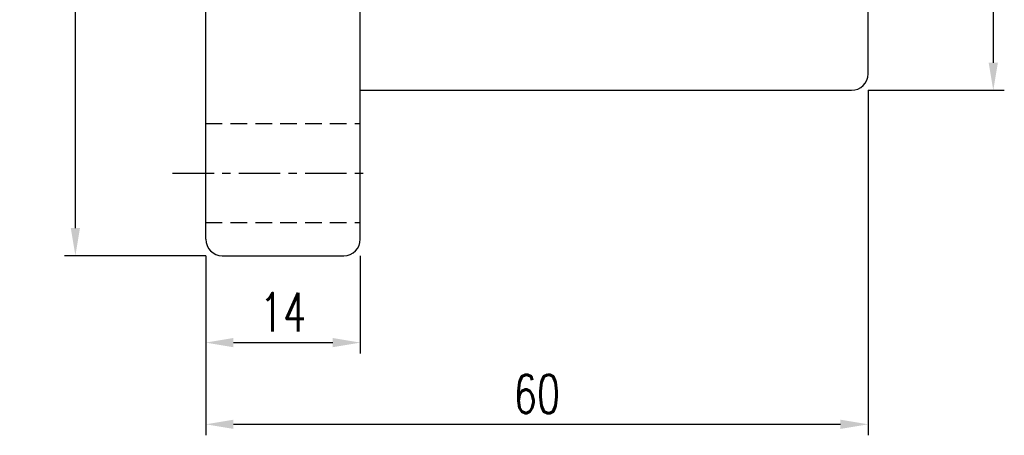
# Model space of a CAD drawing. Extents: x 33 to 316, y 49 to 445.
# Tile 2 of 48: x 154 to 243, y 49 to 86. Entities that reach past the tile are written whole.
import ezdxf

# ---------------------------------------------------------------- set-up
doc = ezdxf.new("R2010")
doc.units = 0
doc.header["$LTSCALE"] = 3
doc.header["$MEASUREMENT"] = 0
doc.linetypes.add('CENTER', pattern=[2, 1.25, -0.25, 0.25, -0.25])
doc.linetypes.add('DASHED', pattern=[0.75, 0.5, -0.25])
doc.layers.get('DEFPOINTS').update_dxf_attribs({"linetype": 'CONTINUOUS'})
for name, color, linetype in [('CL', 1, 'CENTER'), ('DIM', 4, 'CONTINUOUS'), ('HID', 2, 'DASHED'), ('OUT', 3, 'CONTINUOUS')]:
    doc.layers.add(name, color=color, linetype=linetype)
doc.styles.add('DIM-7', font='SIMPLEX.shx', dxfattribs={"width": 0.7, "bigfont": 'chineset.shx'})
doc.dimstyles.get("Standard").update_dxf_attribs({"dimtxt": 0.18, "dimasz": 0.18, "dimexe": 0.18, "dimexo": 0.0625, "dimgap": 0.09, "dimtad": 0, "dimtih": 1, "dimtoh": 1, "dimdec": 4, "dimzin": 0, "dimdsep": 46, "dimtxsty": 'STANDARD', "dimcen": 0.09, "dimadec": 0, "dimazin": 0, "dimtfac": 1, "dimtdec": 4, "dimtofl": 0, "dimtmove": 0, "dimatfit": 0, "dimfxl": 1, "dimtolj": 1, "dimtzin": 0, "dimarcsym": 0})

# ---------------------------------------------------------------- blocks, each defined once
blk = doc.blocks.new('*D3')
at = {"layer": 'DEFPOINTS', "color": 0, "linetype": 'Continuous', "transparency": 16777216}
for p in [(170.815, 66.387), (184.815, 66.387), (184.815, 57.007)]:
    blk.add_point(p, dxfattribs=at)
at = {"layer": 'DIM', "color": 4, "linetype": 'Continuous', "lineweight": -2, "transparency": 16777216}
for p, q in [((170.815, 64.887), (170.815, 56.007)), ((184.815, 64.887), (184.815, 56.007)), ((173.315, 57.007), (182.315, 57.007))]:
    blk.add_line(p, q, dxfattribs=at)
at = {"layer": 'DIM', "color": 4, "linetype": 'Continuous', "transparency": 16777216}
for points in [[(173.315, 57.424), (173.315, 56.59), (170.815, 57.007)], [(182.315, 57.424), (182.315, 56.59), (184.815, 57.007)]]:
    blk.add_solid(points, dxfattribs=at)
at = {"layer": 'DIM', "color": 4, "linetype": 'Continuous', "transparency": 16777216, "insert": (177.815, 59.757), "char_height": 3.5, "attachment_point": 5, "style": 'DIM-7'}
blk.add_mtext('\\A1;14', dxfattribs=at)
blk = doc.blocks.new('*D4')
at = {"layer": 'DEFPOINTS', "color": 0, "linetype": 'Continuous', "transparency": 16777216}
for p in [(230.815, 81.387), (170.815, 66.387), (230.815, 49.598)]:
    blk.add_point(p, dxfattribs=at)
at = {"layer": 'DIM', "color": 4, "linetype": 'Continuous', "lineweight": -2, "transparency": 16777216}
for p, q in [((230.815, 79.887), (230.815, 48.598)), ((170.815, 64.887), (170.815, 48.598)), ((173.315, 49.598), (228.315, 49.598))]:
    blk.add_line(p, q, dxfattribs=at)
at = {"layer": 'DIM', "color": 4, "linetype": 'Continuous', "transparency": 16777216}
for points in [[(173.315, 50.014), (173.315, 49.181), (170.815, 49.598)], [(228.315, 50.014), (228.315, 49.181), (230.815, 49.598)]]:
    blk.add_solid(points, dxfattribs=at)
at = {"layer": 'DIM', "color": 4, "linetype": 'Continuous', "transparency": 16777216, "insert": (200.815, 52.348), "char_height": 3.5, "attachment_point": 5, "style": 'DIM-7'}
blk.add_mtext('\\A1;60', dxfattribs=at)
blk = doc.blocks.new('*D5')
at = {"layer": 'DEFPOINTS', "color": 0, "linetype": 'Continuous', "transparency": 16777216}
for p in [(159.004, 157.887), (172.315, 157.887), (172.315, 64.887)]:
    blk.add_point(p, dxfattribs=at)
at = {"layer": 'DIM', "color": 4, "linetype": 'Continuous', "lineweight": -2, "transparency": 16777216}
for p, q in [((170.815, 157.887), (158.004, 157.887)), ((159.004, 67.387), (159.004, 155.387)), ((170.815, 64.887), (158.004, 64.887))]:
    blk.add_line(p, q, dxfattribs=at)
at = {"layer": 'DIM', "color": 4, "linetype": 'Continuous', "transparency": 16777216}
for points in [[(158.588, 155.387), (159.421, 155.387), (159.004, 157.887)], [(158.588, 67.387), (159.421, 67.387), (159.004, 64.887)]]:
    blk.add_solid(points, dxfattribs=at)
at = {"layer": 'DIM', "color": 4, "linetype": 'Continuous', "transparency": 16777216, "insert": (156.254, 111.387), "char_height": 3.5, "attachment_point": 5, "rotation": 90, "style": 'DIM-7'}
blk.add_mtext('\\A1;%%c93', dxfattribs=at)
blk = doc.blocks.new('*D10')
at = {"layer": 'DEFPOINTS', "color": 0, "linetype": 'Continuous', "transparency": 16777216}
for p in [(229.315, 142.887), (229.315, 79.887), (242.156, 79.887)]:
    blk.add_point(p, dxfattribs=at)
at = {"layer": 'DIM', "color": 4, "linetype": 'Continuous', "lineweight": -2, "transparency": 16777216}
for p, q in [((230.815, 142.887), (243.156, 142.887)), ((242.156, 140.387), (242.156, 82.387)), ((230.815, 79.887), (243.156, 79.887))]:
    blk.add_line(p, q, dxfattribs=at)
at = {"layer": 'DIM', "color": 4, "linetype": 'Continuous', "transparency": 16777216}
for points in [[(241.739, 140.387), (242.573, 140.387), (242.156, 142.887)], [(241.739, 82.387), (242.573, 82.387), (242.156, 79.887)]]:
    blk.add_solid(points, dxfattribs=at)
at = {"layer": 'DIM', "color": 4, "linetype": 'Continuous', "transparency": 16777216, "insert": (238.706, 111.387), "char_height": 3.5, "attachment_point": 5, "rotation": 90, "style": 'DIM-7'}
blk.add_mtext('\\A1;%%C63{\\H2.100000;\\S-0.01^ -0.03;}', dxfattribs=at)

msp = doc.modelspace()

# ---------------------------------------------------------------- linework, layer by layer
at = {"layer": 'CL', "color": 7}
msp.add_line((167.815, 72.387), (185.815, 72.387), dxfattribs=at)
at = {"layer": 'HID', "color": 7}
for p, q in [((170.815, 76.887), (184.815, 76.887)), ((170.815, 67.887), (184.815, 67.887))]:
    msp.add_line(p, q, dxfattribs=at)
at = {"layer": 'OUT', "color": 7}
for p, q in [((170.815, 66.387), (170.815, 156.387)), ((184.815, 66.387), (184.815, 156.387)), ((184.815, 79.887), (229.315, 79.887)), ((172.315, 64.887), (183.315, 64.887))]:
    msp.add_line(p, q, dxfattribs=at)
at = {"layer": 'OUT', "color": 7, "linetype": 'Continuous'}
msp.add_line((230.815, 81.387), (230.815, 141.387), dxfattribs=at)
msp.add_arc((229.315, 81.387), 1.5, 270, 0, dxfattribs=at)
at = {"layer": 'OUT', "color": 7}
for centre, start, end in [((172.315, 66.387), 180, 270), ((183.315, 66.387), 270, 0)]:
    msp.add_arc(centre, 1.5, start, end, dxfattribs=at)

# ---------------------------------------------------------------- dimensions: what is measured, and where the dimension line sits
at = {"layer": 'DIM', "color": 7, "linetype": 'Continuous'}
for base, p1, p2, text, override, picture, middle in [((159.004, 157.887), (172.315, 64.887), (172.315, 157.887), '%%c<>', {"dimtxt": 3.5, "dimasz": 2.5, "dimexe": 1, "dimexo": 1.5, "dimgap": 1, "dimtad": 1, "dimtih": 0, "dimtoh": 0, "dimdec": 2, "dimzin": 8, "dimtxsty": 'DIM-7', "dimclrd": 4, "dimclre": 4, "dimclrt": 4, "dimtdec": 2, "dimtix": 1, "dimtofl": 1, "dimatfit": 3, "dimtvp": 0.971429, "dimtzin": 8}, '*D5', (156.254, 111.387)), ((242.156, 79.887), (229.315, 142.887), (229.315, 79.887), '%%C<>', {"dimtxt": 3.5, "dimasz": 2.5, "dimexe": 1, "dimexo": 1.5, "dimgap": 1, "dimtad": 1, "dimtih": 0, "dimtoh": 0, "dimdec": 2, "dimzin": 8, "dimtxsty": 'DIM-7', "dimclrd": 4, "dimclre": 4, "dimclrt": 4, "dimtol": 1, "dimlim": 0, "dimtp": -0.01, "dimtm": 0.03, "dimtfac": 0.6, "dimtdec": 2, "dimtix": 1, "dimtofl": 1, "dimatfit": 3, "dimtvp": 0.971429, "dimtzin": 8}, '*D10', (238.706, 111.387))]:
    dim = msp.add_linear_dim(base=base, p1=p1, p2=p2, angle=90, text=text, dimstyle='STANDARD', override=override, dxfattribs=at)
    dim.commit()
    dim.dimension.update_dxf_attribs({"geometry": picture, "text_midpoint": middle})
for base, p2, picture, middle in [((230.815, 49.598), (230.815, 81.387), '*D4', (200.815, 52.348)), ((184.815, 57.007), (184.815, 66.387), '*D3', (177.815, 59.757))]:
    dim = msp.add_linear_dim(base=base, p1=(170.815, 66.387), p2=p2, dimstyle='STANDARD', override={"dimtxt": 3.5, "dimasz": 2.5, "dimexe": 1, "dimexo": 1.5, "dimgap": 1, "dimtad": 1, "dimtih": 0, "dimtoh": 0, "dimdec": 2, "dimzin": 8, "dimtxsty": 'DIM-7', "dimclrd": 4, "dimclre": 4, "dimclrt": 4, "dimtdec": 2, "dimtix": 1, "dimtofl": 1, "dimatfit": 3, "dimtvp": 0.971429, "dimtzin": 8}, dxfattribs=at)
    dim.commit()
    dim.dimension.update_dxf_attribs({"geometry": picture, "text_midpoint": middle})

doc.saveas('drawing.dxf')
